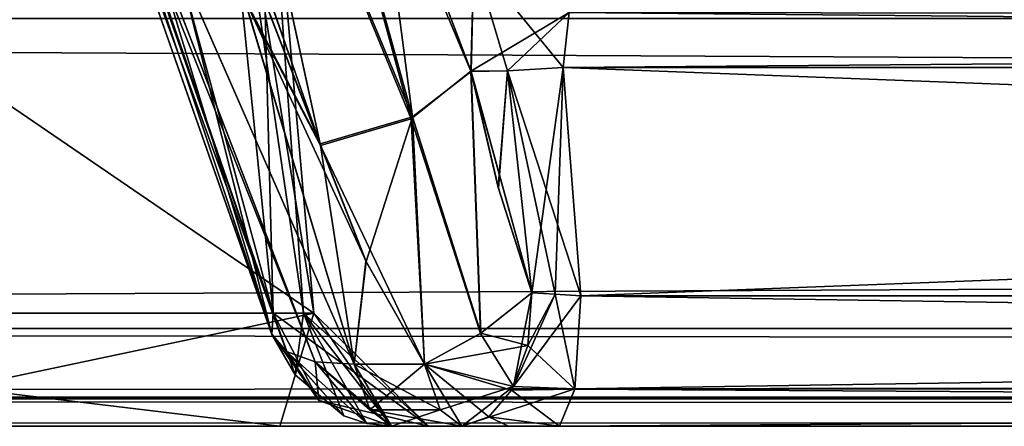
# Model space of a CAD drawing. Header units: inches. Extents: x -9.1 to 9.1, y -2.2 to 4.3.
# Tile 194 of 256: x -5.8358 to -5.5978, y -2.112 to -2.0136. Entities that reach past the tile are written whole.
import ezdxf

# ---------------------------------------------------------------- set-up
doc = ezdxf.new("R2010")
doc.units = ezdxf.units.IN
doc.header["$LTSCALE"] = 65.185185
doc.header["$MEASUREMENT"] = 0
for name, color, linetype in [('13917', 7, 'CONTINUOUS'), ('13925', 7, 'CONTINUOUS'), ('13933', 7, 'CONTINUOUS'), ('13934', 7, 'CONTINUOUS'), ('13942', 7, 'CONTINUOUS'), ('13981', 7, 'CONTINUOUS'), ('13982', 7, 'CONTINUOUS'), ('13983', 7, 'CONTINUOUS'), ('13984', 7, 'CONTINUOUS'), ('13989', 7, 'CONTINUOUS'), ('13990', 7, 'CONTINUOUS'), ('13991', 7, 'CONTINUOUS'), ('13992', 7, 'CONTINUOUS'), ('13993', 7, 'CONTINUOUS'), ('13994', 7, 'CONTINUOUS'), ('13995', 7, 'CONTINUOUS'), ('14317', 7, 'CONTINUOUS'), ('14318', 7, 'CONTINUOUS'), ('14319', 7, 'CONTINUOUS'), ('14320', 7, 'CONTINUOUS'), ('14321', 7, 'CONTINUOUS'), ('14322', 7, 'CONTINUOUS'), ('14323', 7, 'CONTINUOUS'), ('14324', 7, 'CONTINUOUS'), ('14327', 7, 'CONTINUOUS'), ('14328', 7, 'CONTINUOUS'), ('14411', 7, 'CONTINUOUS'), ('14419', 7, 'CONTINUOUS'), ('14420', 7, 'CONTINUOUS'), ('14421', 7, 'CONTINUOUS'), ('14422', 7, 'CONTINUOUS'), ('14740', 7, 'CONTINUOUS'), ('14741', 7, 'CONTINUOUS'), ('14742', 7, 'CONTINUOUS'), ('14743', 7, 'CONTINUOUS'), ('14744', 7, 'CONTINUOUS'), ('14774', 7, 'CONTINUOUS')]:
    doc.layers.add(name, color=color, linetype=linetype)

msp = doc.modelspace()

# ---------------------------------------------------------------- linework, layer by layer
at = {"layer": '13917', "linetype": 'Continuous'}
for points in [[(7.49652, -2.112, 3.79528), (-5.89416, -2.112, 4.10888), (-7.49652, -2.112, 3.79528), (7.49652, -2.112, 3.79528)], [(4.24141, -2.112, -4.16839), (5.89271, -2.112, -4.10951), (-7.49652, -2.112, -3.79528), (4.24141, -2.112, -4.16839)], [(-7.49652, -2.112, -3.79528), (5.89271, -2.112, -4.10951), (7.49652, -2.112, -3.79528), (-7.49652, -2.112, -3.79528)], [(3.75859, -2.112, -4.16839), (4.24141, -2.112, -4.16839), (-7.49652, -2.112, -3.79528), (3.75859, -2.112, -4.16839)], [(3.74728, -2.112, -4.16888), (3.75859, -2.112, -4.16839), (-7.49652, -2.112, -3.79528), (3.74728, -2.112, -4.16888)], [(-7.49652, -2.112, -3.79528), (1.89271, -2.112, -4.10951), (3.74728, -2.112, -4.16888), (-7.49652, -2.112, -3.79528)], [(0.25272, -2.112, -4.16888), (1.89271, -2.112, -4.10951), (-7.49652, -2.112, -3.79528), (0.25272, -2.112, -4.16888)], [(0.24141, -2.112, -4.16839), (0.25272, -2.112, -4.16888), (-7.49652, -2.112, -3.79528), (0.24141, -2.112, -4.16839)], [(-0.24141, -2.112, -4.16839), (0.24141, -2.112, -4.16839), (-7.49652, -2.112, -3.79528), (-0.24141, -2.112, -4.16839)], [(-0.25272, -2.112, -4.16888), (-0.24141, -2.112, -4.16839), (-7.49652, -2.112, -3.79528), (-0.25272, -2.112, -4.16888)], [(-0.26395, -2.112, -4.17036), (-0.25272, -2.112, -4.16888), (-7.49652, -2.112, -3.79528), (-0.26395, -2.112, -4.17036)], [(-2.10729, -2.112, -4.10951), (-0.26395, -2.112, -4.17036), (-7.49652, -2.112, -3.79528), (-2.10729, -2.112, -4.10951)], [(-3.74728, -2.112, -4.16888), (-2.10729, -2.112, -4.10951), (-7.49652, -2.112, -3.79528), (-3.74728, -2.112, -4.16888)], [(-3.75859, -2.112, -4.16839), (-3.74728, -2.112, -4.16888), (-7.49652, -2.112, -3.79528), (-3.75859, -2.112, -4.16839)], [(-4.24141, -2.112, -4.16839), (-3.75859, -2.112, -4.16839), (-7.49652, -2.112, -3.79528), (-4.24141, -2.112, -4.16839)], [(-4.25272, -2.112, -4.16888), (-4.24141, -2.112, -4.16839), (-7.49652, -2.112, -3.79528), (-4.25272, -2.112, -4.16888)], [(-4.26395, -2.112, -4.17036), (-4.25272, -2.112, -4.16888), (-7.49652, -2.112, -3.79528), (-4.26395, -2.112, -4.17036)], [(-6.10729, -2.112, -4.10951), (-4.26395, -2.112, -4.17036), (-7.49652, -2.112, -3.79528), (-6.10729, -2.112, -4.10951)], [(-5.77297, -2.112, -4.21499), (-4.26395, -2.112, -4.17036), (-6.10729, -2.112, -4.10951), (-5.77297, -2.112, -4.21499)], [(-5.74592, -2.112, 4.42786), (-5.89416, -2.112, 4.10888), (-4.26395, -2.112, 4.17036), (-5.74592, -2.112, 4.42786)], [(-4.26395, -2.112, 4.17036), (-5.89416, -2.112, 4.10888), (-4.25272, -2.112, 4.16888), (-4.26395, -2.112, 4.17036)], [(-4.25272, -2.112, 4.16888), (-5.89416, -2.112, 4.10888), (-4.24141, -2.112, 4.16839), (-4.25272, -2.112, 4.16888)], [(-4.24141, -2.112, 4.16839), (-5.89416, -2.112, 4.10888), (7.49652, -2.112, 3.79528), (-4.24141, -2.112, 4.16839)], [(-5.73699, -2.112, -4.31857), (-4.26395, -2.112, -4.17036), (-5.77297, -2.112, -4.21499), (-5.73699, -2.112, -4.31857)], [(-5.72893, -2.112, 4.43416), (-5.74592, -2.112, 4.42786), (-5.71765, -2.112, 4.42807), (-5.72893, -2.112, 4.43416)], [(-5.71765, -2.112, 4.42807), (-5.74592, -2.112, 4.42786), (-5.70533, -2.112, 4.42451), (-5.71765, -2.112, 4.42807)], [(-5.70533, -2.112, 4.42451), (-5.74592, -2.112, 4.42786), (-4.26395, -2.112, 4.17036), (-5.70533, -2.112, 4.42451)], [(-5.74592, -2.112, -4.42785), (-5.72893, -2.112, -4.43416), (-5.73699, -2.112, -4.31857), (-5.74592, -2.112, -4.42785)], [(-5.70533, -2.112, -4.42451), (-4.26395, -2.112, -4.17036), (-5.73699, -2.112, -4.31857), (-5.70533, -2.112, -4.42451)], [(-5.71765, -2.112, -4.42807), (-5.70533, -2.112, -4.42451), (-5.73699, -2.112, -4.31857), (-5.71765, -2.112, -4.42807)], [(-5.72893, -2.112, -4.43416), (-5.71765, -2.112, -4.42807), (-5.73699, -2.112, -4.31857), (-5.72893, -2.112, -4.43416)]]:
    msp.add_3dface(points, dxfattribs=at)
at = {"layer": '13925', "linetype": 'Continuous'}
for points in [[(7.49652, -2.10537, -3.77832), (7.49652, -2.08831, -3.77031), (-7.49652, -2.1049, -3.77782), (7.49652, -2.10537, -3.77832)], [(-7.49652, -2.1049, -3.77782), (7.49652, -2.08831, -3.77031), (-7.49652, -2.08831, -3.77031), (-7.49652, -2.1049, -3.77782)], [(-7.49652, -2.112, -3.79528), (7.49652, -2.10537, -3.77832), (-7.49652, -2.1049, -3.77782), (-7.49652, -2.112, -3.79528)], [(-7.49652, -2.112, -3.79528), (7.49652, -2.112, -3.79528), (7.49652, -2.10537, -3.77832), (-7.49652, -2.112, -3.79528)]]:
    msp.add_3dface(points, dxfattribs=at)
at = {"layer": '13933', "linetype": 'Continuous'}
for points in [[(7.49652, -2.08831, 3.77031), (7.49652, -2.1049, 3.77782), (-7.49652, -2.08831, 3.77031), (7.49652, -2.08831, 3.77031)], [(7.49652, -2.1049, 3.77782), (-7.49652, -2.10537, 3.77832), (-7.49652, -2.08831, 3.77031), (7.49652, -2.1049, 3.77782)], [(7.49652, -2.1049, 3.77782), (7.49652, -2.112, 3.79528), (-7.49652, -2.10537, 3.77832), (7.49652, -2.1049, 3.77782)], [(7.49652, -2.112, 3.79528), (-7.49652, -2.112, 3.79528), (-7.49652, -2.10537, 3.77832), (7.49652, -2.112, 3.79528)]]:
    msp.add_3dface(points, dxfattribs=at)
at = {"layer": '13934', "linetype": 'Continuous'}
for points in [[(7.49652, -2.08831, 3.77031), (-7.49652, -2.08831, 3.77031), (7.49489, -2.01331, 3.76638), (7.49652, -2.08831, 3.77031)], [(7.49489, -2.01331, 3.76638), (-7.49652, -2.08831, 3.77031), (-7.49489, -2.01331, 3.76638), (7.49489, -2.01331, 3.76638)]]:
    msp.add_3dface(points, dxfattribs=at)
at = {"layer": '13942', "linetype": 'Continuous'}
for points in [[(-7.49652, -2.08831, -3.77031), (7.49652, -2.08831, -3.77031), (-7.49489, -2.01331, -3.76638), (-7.49652, -2.08831, -3.77031)], [(7.49652, -2.08831, -3.77031), (7.49489, -2.01331, -3.76638), (-7.49489, -2.01331, -3.76638), (7.49652, -2.08831, -3.77031)]]:
    msp.add_3dface(points, dxfattribs=at)
at = {"layer": '13981', "linetype": 'Continuous'}
for points in [[(-6, -1.92369, -4.1308), (-5.7788, -1.92369, -4.352), (-6, -2.08461, -4.11672), (-6, -1.92369, -4.1308)], [(-6, -2.08461, -4.11672), (-5.7788, -1.92369, -4.352), (-5.76472, -2.08461, -4.352), (-6, -2.08461, -4.11672)], [(-5.77456, -2.08461, -4.41931), (-5.79078, -1.92369, -4.42381), (-5.79705, -2.00198, -4.456), (-5.77456, -2.08461, -4.41931)], [(-5.7788, -1.92369, -4.352), (-5.79078, -1.92369, -4.42381), (-5.76472, -2.08461, -4.352), (-5.7788, -1.92369, -4.352)], [(-5.76472, -2.08461, -4.352), (-5.79078, -1.92369, -4.42381), (-5.76719, -2.08461, -4.38601), (-5.76472, -2.08461, -4.352)], [(-5.76719, -2.08461, -4.38601), (-5.79078, -1.92369, -4.42381), (-5.77456, -2.08461, -4.41931), (-5.76719, -2.08461, -4.38601)]]:
    msp.add_3dface(points, dxfattribs=at)
at = {"layer": '13982', "linetype": 'Continuous'}
for points in [[(-5.77297, -2.112, -4.21499), (-6.10729, -2.112, -4.10951), (-6, -2.08461, -4.11672), (-5.77297, -2.112, -4.21499)], [(-5.77297, -2.112, -4.21499), (-6, -2.08461, -4.11672), (-5.76472, -2.08461, -4.352), (-5.77297, -2.112, -4.21499)], [(-5.73699, -2.112, -4.31857), (-5.76719, -2.08461, -4.38601), (-5.77456, -2.08461, -4.41931), (-5.73699, -2.112, -4.31857)], [(-5.73699, -2.112, -4.31857), (-5.77456, -2.08461, -4.41931), (-5.7635, -2.10574, -4.4226), (-5.73699, -2.112, -4.31857)], [(-5.73699, -2.112, -4.31857), (-5.77297, -2.112, -4.21499), (-5.76472, -2.08461, -4.352), (-5.73699, -2.112, -4.31857)], [(-5.73699, -2.112, -4.31857), (-5.76472, -2.08461, -4.352), (-5.76719, -2.08461, -4.38601), (-5.73699, -2.112, -4.31857)], [(-5.74592, -2.112, -4.42785), (-5.73699, -2.112, -4.31857), (-5.7635, -2.10574, -4.4226), (-5.74592, -2.112, -4.42785)]]:
    msp.add_3dface(points, dxfattribs=at)
at = {"layer": '13983', "linetype": 'Continuous'}
for points in [[(-5.7635, -2.10574, -4.4226), (-5.77456, -2.08461, -4.41931), (-5.77488, -2.08974, -4.42893), (-5.7635, -2.10574, -4.4226)], [(-5.77132, -2.09388, -4.43851), (-5.7635, -2.10574, -4.4226), (-5.77488, -2.08974, -4.42893), (-5.77132, -2.09388, -4.43851)], [(-5.76438, -2.0964, -4.44662), (-5.7635, -2.10574, -4.4226), (-5.77132, -2.09388, -4.43851), (-5.76438, -2.0964, -4.44662)], [(-5.74592, -2.112, -4.42785), (-5.7635, -2.10574, -4.4226), (-5.76438, -2.0964, -4.44662), (-5.74592, -2.112, -4.42785)], [(-5.75496, -2.097, -4.45221), (-5.74592, -2.112, -4.42785), (-5.76438, -2.0964, -4.44662), (-5.75496, -2.097, -4.45221)], [(-5.74592, -2.112, -4.42785), (-5.75496, -2.097, -4.45221), (-5.75113, -2.10799, -4.4419), (-5.74592, -2.112, -4.42785)]]:
    msp.add_3dface(points, dxfattribs=at)
at = {"layer": '13984', "linetype": 'Continuous'}
for points in [[(-5.77132, -2.09388, -4.43851), (-5.77488, -2.08974, -4.42893), (-5.83444, -1.92, -4.50418), (-5.77132, -2.09388, -4.43851)], [(-5.77132, -2.09388, -4.43851), (-5.83444, -1.92, -4.50418), (-5.83003, -1.92578, -4.52211), (-5.77132, -2.09388, -4.43851)], [(-5.83444, -1.92, -4.50418), (-5.77488, -2.08974, -4.42893), (-5.83081, -1.92174, -4.49584), (-5.83444, -1.92, -4.50418)], [(-5.77456, -2.08461, -4.41931), (-5.79705, -2.00198, -4.456), (-5.83081, -1.92174, -4.49584), (-5.77456, -2.08461, -4.41931)], [(-5.77488, -2.08974, -4.42893), (-5.77456, -2.08461, -4.41931), (-5.83081, -1.92174, -4.49584), (-5.77488, -2.08974, -4.42893)], [(-5.75496, -2.097, -4.45221), (-5.76438, -2.0964, -4.44662), (-5.83003, -1.92578, -4.52211), (-5.75496, -2.097, -4.45221)], [(-5.78175, -2.00789, -4.49714), (-5.75496, -2.097, -4.45221), (-5.83003, -1.92578, -4.52211), (-5.78175, -2.00789, -4.49714)], [(-5.76438, -2.0964, -4.44662), (-5.77132, -2.09388, -4.43851), (-5.83003, -1.92578, -4.52211), (-5.76438, -2.0964, -4.44662)]]:
    msp.add_3dface(points, dxfattribs=at)
at = {"layer": '13989', "linetype": 'Continuous'}
for points in [[(-5.76318, -2.04368, -4.482), (-5.78175, -2.00789, -4.49714), (-5.78469, -1.98192, -4.51205), (-5.76318, -2.04368, -4.482)], [(-5.75496, -2.097, -4.45221), (-5.78175, -2.00789, -4.49714), (-5.75207, -2.07212, -4.46861), (-5.75496, -2.097, -4.45221)], [(-5.75207, -2.07212, -4.46861), (-5.78175, -2.00789, -4.49714), (-5.76318, -2.04368, -4.482), (-5.75207, -2.07212, -4.46861)], [(-5.73797, -2.097, -4.45852), (-5.75496, -2.097, -4.45221), (-5.75207, -2.07212, -4.46861), (-5.73797, -2.097, -4.45852)]]:
    msp.add_3dface(points, dxfattribs=at)
at = {"layer": '13990', "linetype": 'Continuous'}
for points in [[(-5.75113, -2.10799, -4.4419), (-5.75496, -2.097, -4.45221), (-5.73415, -2.10798, -4.44822), (-5.75113, -2.10799, -4.4419)], [(-5.75496, -2.097, -4.45221), (-5.73797, -2.097, -4.45852), (-5.73415, -2.10798, -4.44822), (-5.75496, -2.097, -4.45221)], [(-5.72893, -2.112, -4.43416), (-5.75113, -2.10799, -4.4419), (-5.73415, -2.10798, -4.44822), (-5.72893, -2.112, -4.43416)], [(-5.72893, -2.112, -4.43416), (-5.74592, -2.112, -4.42785), (-5.75113, -2.10799, -4.4419), (-5.72893, -2.112, -4.43416)]]:
    msp.add_3dface(points, dxfattribs=at)
at = {"layer": '13991', "linetype": 'Continuous'}
for points in [[(-5.7243, -2.08944, -4.46286), (-5.71199, -2.0797, -4.45881), (-5.71299, -2.09247, -4.45733), (-5.7243, -2.08944, -4.46286)], [(-5.73797, -2.097, -4.45852), (-5.7243, -2.08944, -4.46286), (-5.71299, -2.09247, -4.45733), (-5.73797, -2.097, -4.45852)], [(-5.71693, -2.10325, -4.45161), (-5.73797, -2.097, -4.45852), (-5.71299, -2.09247, -4.45733), (-5.71693, -2.10325, -4.45161)], [(-5.73797, -2.097, -4.45852), (-5.72893, -2.112, -4.43416), (-5.73415, -2.10798, -4.44822), (-5.73797, -2.097, -4.45852)], [(-5.72893, -2.112, -4.43416), (-5.73797, -2.097, -4.45852), (-5.7224, -2.10971, -4.44364), (-5.72893, -2.112, -4.43416)], [(-5.7224, -2.10971, -4.44364), (-5.73797, -2.097, -4.45852), (-5.71693, -2.10325, -4.45161), (-5.7224, -2.10971, -4.44364)]]:
    msp.add_3dface(points, dxfattribs=at)
at = {"layer": '13992', "linetype": 'Continuous'}
for points in [[(-5.7267, -2.02619, -4.46952), (-5.7243, -2.08944, -4.46286), (-5.74087, -2.03714, -4.48318), (-5.7267, -2.02619, -4.46952)], [(-5.71199, -2.0797, -4.45881), (-5.7243, -2.08944, -4.46286), (-5.7267, -2.02619, -4.46952), (-5.71199, -2.0797, -4.45881)], [(-5.72008, -2.05434, -4.4634), (-5.71199, -2.0797, -4.45881), (-5.7267, -2.02619, -4.46952), (-5.72008, -2.05434, -4.4634)], [(-5.75207, -2.07212, -4.46861), (-5.76318, -2.04368, -4.482), (-5.74087, -2.03714, -4.48318), (-5.75207, -2.07212, -4.46861)], [(-5.73797, -2.097, -4.45852), (-5.75207, -2.07212, -4.46861), (-5.74087, -2.03714, -4.48318), (-5.73797, -2.097, -4.45852)], [(-5.7243, -2.08944, -4.46286), (-5.73797, -2.097, -4.45852), (-5.74087, -2.03714, -4.48318), (-5.7243, -2.08944, -4.46286)]]:
    msp.add_3dface(points, dxfattribs=at)
at = {"layer": '13993', "linetype": 'Continuous'}
for points in [[(-5.70446, -2.02515, -4.45184), (-5.71199, -2.0797, -4.45881), (-5.71788, -2.02596, -4.45794), (-5.70446, -2.02515, -4.45184)], [(-5.70633, -2.08002, -4.45578), (-5.71199, -2.0797, -4.45881), (-5.70446, -2.02515, -4.45184), (-5.70633, -2.08002, -4.45578)], [(-5.70013, -2.08043, -4.45402), (-5.70633, -2.08002, -4.45578), (-5.70446, -2.02515, -4.45184), (-5.70013, -2.08043, -4.45402)], [(-5.72008, -2.05434, -4.4634), (-5.7267, -2.02619, -4.46952), (-5.71788, -2.02596, -4.45794), (-5.72008, -2.05434, -4.4634)], [(-5.71199, -2.0797, -4.45881), (-5.72008, -2.05434, -4.4634), (-5.71788, -2.02596, -4.45794), (-5.71199, -2.0797, -4.45881)]]:
    msp.add_3dface(points, dxfattribs=at)
at = {"layer": '13994', "linetype": 'Continuous'}
for points in [[(-5.71299, -2.09247, -4.45733), (-5.71199, -2.0797, -4.45881), (-5.70633, -2.08002, -4.45578), (-5.71299, -2.09247, -4.45733)], [(-5.71299, -2.09247, -4.45733), (-5.70633, -2.08002, -4.45578), (-5.70161, -2.10302, -4.4456), (-5.71299, -2.09247, -4.45733)], [(-5.70633, -2.08002, -4.45578), (-5.70013, -2.08043, -4.45402), (-5.70161, -2.10302, -4.4456), (-5.70633, -2.08002, -4.45578)], [(-5.71693, -2.10325, -4.45161), (-5.71299, -2.09247, -4.45733), (-5.70161, -2.10302, -4.4456), (-5.71693, -2.10325, -4.45161)], [(-5.70533, -2.112, -4.42451), (-5.7224, -2.10971, -4.44364), (-5.71693, -2.10325, -4.45161), (-5.70533, -2.112, -4.42451)], [(-5.70533, -2.112, -4.42451), (-5.71693, -2.10325, -4.45161), (-5.70161, -2.10302, -4.4456), (-5.70533, -2.112, -4.42451)], [(-5.71765, -2.112, -4.42807), (-5.72893, -2.112, -4.43416), (-5.7224, -2.10971, -4.44364), (-5.71765, -2.112, -4.42807)], [(-5.70533, -2.112, -4.42451), (-5.71765, -2.112, -4.42807), (-5.7224, -2.10971, -4.44364), (-5.70533, -2.112, -4.42451)]]:
    msp.add_3dface(points, dxfattribs=at)
at = {"layer": '13995', "linetype": 'Continuous'}
for points in [[(-5.70161, -2.10302, -4.4456), (-5.70013, -2.08043, -4.45402), (-4.26022, -2.10294, -4.19152), (-5.70161, -2.10302, -4.4456)], [(-4.26022, -2.10294, -4.19152), (-5.70013, -2.08043, -4.45402), (-4.25875, -2.08043, -4.19986), (-4.26022, -2.10294, -4.19152)], [(-4.26395, -2.112, -4.17036), (-5.70533, -2.112, -4.42451), (-5.70161, -2.10302, -4.4456), (-4.26395, -2.112, -4.17036)], [(-4.26395, -2.112, -4.17036), (-5.70161, -2.10302, -4.4456), (-4.26022, -2.10294, -4.19152), (-4.26395, -2.112, -4.17036)]]:
    msp.add_3dface(points, dxfattribs=at)
at = {"layer": '14317', "linetype": 'Continuous'}
for points in [[(-4.26013, -2.10236, 4.19206), (-4.25875, -2.08043, 4.19986), (-5.7016, -2.10294, 4.44567), (-4.26013, -2.10236, 4.19206)], [(-5.7016, -2.10294, 4.44567), (-4.25875, -2.08043, 4.19986), (-5.70013, -2.08043, 4.45402), (-5.7016, -2.10294, 4.44567)], [(-5.70533, -2.112, 4.42451), (-4.26395, -2.112, 4.17036), (-4.26013, -2.10236, 4.19206), (-5.70533, -2.112, 4.42451)], [(-5.70533, -2.112, 4.42451), (-4.26013, -2.10236, 4.19206), (-5.7016, -2.10294, 4.44567), (-5.70533, -2.112, 4.42451)]]:
    msp.add_3dface(points, dxfattribs=at)
at = {"layer": '14318', "linetype": 'Continuous'}
for points in [[(-5.71199, -2.0797, 4.45881), (-5.71646, -2.10238, 4.4523), (-5.70633, -2.08002, 4.45578), (-5.71199, -2.0797, 4.45881)], [(-5.71646, -2.10238, 4.4523), (-5.70013, -2.08043, 4.45402), (-5.70633, -2.08002, 4.45578), (-5.71646, -2.10238, 4.4523)], [(-5.7016, -2.10294, 4.44567), (-5.70013, -2.08043, 4.45402), (-5.71646, -2.10238, 4.4523), (-5.7016, -2.10294, 4.44567)], [(-5.72893, -2.112, 4.43416), (-5.7016, -2.10294, 4.44567), (-5.71646, -2.10238, 4.4523), (-5.72893, -2.112, 4.43416)], [(-5.72893, -2.112, 4.43416), (-5.70533, -2.112, 4.42451), (-5.7016, -2.10294, 4.44567), (-5.72893, -2.112, 4.43416)], [(-5.72893, -2.112, 4.43416), (-5.71765, -2.112, 4.42807), (-5.70533, -2.112, 4.42451), (-5.72893, -2.112, 4.43416)]]:
    msp.add_3dface(points, dxfattribs=at)
at = {"layer": '14319', "linetype": 'Continuous'}
for points in [[(-5.71646, -2.10238, 4.4523), (-5.71199, -2.0797, 4.45881), (-5.72442, -2.08952, 4.46285), (-5.71646, -2.10238, 4.4523)], [(-5.73797, -2.097, 4.45852), (-5.71646, -2.10238, 4.4523), (-5.72442, -2.08952, 4.46285), (-5.73797, -2.097, 4.45852)], [(-5.73415, -2.10798, 4.44823), (-5.71646, -2.10238, 4.4523), (-5.73797, -2.097, 4.45852), (-5.73415, -2.10798, 4.44823)], [(-5.72893, -2.112, 4.43416), (-5.71646, -2.10238, 4.4523), (-5.73415, -2.10798, 4.44823), (-5.72893, -2.112, 4.43416)]]:
    msp.add_3dface(points, dxfattribs=at)
at = {"layer": '14320', "linetype": 'Continuous'}
for points in [[(-5.74116, -2.03757, 4.48319), (-5.72442, -2.08952, 4.46285), (-5.72671, -2.02604, 4.46951), (-5.74116, -2.03757, 4.48319)], [(-5.72442, -2.08952, 4.46285), (-5.71199, -2.0797, 4.45881), (-5.72671, -2.02604, 4.46951), (-5.72442, -2.08952, 4.46285)], [(-5.72671, -2.02604, 4.46951), (-5.71199, -2.0797, 4.45881), (-5.72011, -2.05423, 4.46343), (-5.72671, -2.02604, 4.46951)], [(-5.76306, -2.04402, 4.48183), (-5.73797, -2.097, 4.45852), (-5.74116, -2.03757, 4.48319), (-5.76306, -2.04402, 4.48183)], [(-5.73797, -2.097, 4.45852), (-5.72442, -2.08952, 4.46285), (-5.74116, -2.03757, 4.48319), (-5.73797, -2.097, 4.45852)], [(-5.7521, -2.07205, 4.46864), (-5.73797, -2.097, 4.45852), (-5.76306, -2.04402, 4.48183), (-5.7521, -2.07205, 4.46864)]]:
    msp.add_3dface(points, dxfattribs=at)
at = {"layer": '14321', "linetype": 'Continuous'}
for points in [[(-5.78122, -2.00937, 4.49643), (-5.76306, -2.04402, 4.48183), (-5.7836, -1.9847, 4.51074), (-5.78122, -2.00937, 4.49643)], [(-5.75496, -2.097, 4.45221), (-5.76306, -2.04402, 4.48183), (-5.78122, -2.00937, 4.49643), (-5.75496, -2.097, 4.45221)], [(-5.7521, -2.07205, 4.46864), (-5.76306, -2.04402, 4.48183), (-5.75496, -2.097, 4.45221), (-5.7521, -2.07205, 4.46864)], [(-5.73797, -2.097, 4.45852), (-5.7521, -2.07205, 4.46864), (-5.75496, -2.097, 4.45221), (-5.73797, -2.097, 4.45852)]]:
    msp.add_3dface(points, dxfattribs=at)
at = {"layer": '14322', "linetype": 'Continuous'}
for points in [[(-5.73797, -2.097, 4.45852), (-5.75496, -2.097, 4.45221), (-5.75113, -2.10799, 4.4419), (-5.73797, -2.097, 4.45852)], [(-5.73415, -2.10798, 4.44823), (-5.73797, -2.097, 4.45852), (-5.75113, -2.10799, 4.4419), (-5.73415, -2.10798, 4.44823)], [(-5.74592, -2.112, 4.42786), (-5.73415, -2.10798, 4.44823), (-5.75113, -2.10799, 4.4419), (-5.74592, -2.112, 4.42786)], [(-5.74592, -2.112, 4.42786), (-5.72893, -2.112, 4.43416), (-5.73415, -2.10798, 4.44823), (-5.74592, -2.112, 4.42786)]]:
    msp.add_3dface(points, dxfattribs=at)
at = {"layer": '14323', "linetype": 'Continuous'}
for points in [[(-5.77487, -2.08976, 4.42898), (-5.77456, -2.08461, 4.41931), (-5.76921, -2.09958, 4.42087), (-5.77487, -2.08976, 4.42898)], [(-5.77132, -2.09388, 4.43851), (-5.77487, -2.08976, 4.42898), (-5.75748, -2.10947, 4.4244), (-5.77132, -2.09388, 4.43851)], [(-5.75748, -2.10947, 4.4244), (-5.77487, -2.08976, 4.42898), (-5.76921, -2.09958, 4.42087), (-5.75748, -2.10947, 4.4244)], [(-5.76441, -2.09639, 4.44658), (-5.77132, -2.09388, 4.43851), (-5.75193, -2.11134, 4.42606), (-5.76441, -2.09639, 4.44658)], [(-5.75193, -2.11134, 4.42606), (-5.77132, -2.09388, 4.43851), (-5.75748, -2.10947, 4.4244), (-5.75193, -2.11134, 4.42606)], [(-5.74592, -2.112, 4.42786), (-5.75113, -2.10799, 4.4419), (-5.76441, -2.09639, 4.44658), (-5.74592, -2.112, 4.42786)], [(-5.74592, -2.112, 4.42786), (-5.76441, -2.09639, 4.44658), (-5.75193, -2.11134, 4.42606), (-5.74592, -2.112, 4.42786)], [(-5.75113, -2.10799, 4.4419), (-5.75496, -2.097, 4.45221), (-5.76441, -2.09639, 4.44658), (-5.75113, -2.10799, 4.4419)]]:
    msp.add_3dface(points, dxfattribs=at)
at = {"layer": '14324', "linetype": 'Continuous'}
for points in [[(-5.77487, -2.08976, 4.42898), (-5.77132, -2.09388, 4.43851), (-5.83444, -1.92, 4.50418), (-5.77487, -2.08976, 4.42898)], [(-5.83075, -1.92176, 4.49573), (-5.77487, -2.08976, 4.42898), (-5.83444, -1.92, 4.50418), (-5.83075, -1.92176, 4.49573)], [(-5.77132, -2.09388, 4.43851), (-5.76441, -2.09639, 4.44658), (-5.83444, -1.92, 4.50418), (-5.77132, -2.09388, 4.43851)], [(-5.83444, -1.92, 4.50418), (-5.76441, -2.09639, 4.44658), (-5.83011, -1.92576, 4.52198), (-5.83444, -1.92, 4.50418)], [(-5.82543, -1.92369, 4.48784), (-5.77487, -2.08976, 4.42898), (-5.83075, -1.92176, 4.49573), (-5.82543, -1.92369, 4.48784)], [(-5.75496, -2.097, 4.45221), (-5.78122, -2.00937, 4.49643), (-5.83011, -1.92576, 4.52198), (-5.75496, -2.097, 4.45221)], [(-5.76441, -2.09639, 4.44658), (-5.75496, -2.097, 4.45221), (-5.83011, -1.92576, 4.52198), (-5.76441, -2.09639, 4.44658)], [(-5.77487, -2.08976, 4.42898), (-5.82543, -1.92369, 4.48784), (-5.79688, -2.0025, 4.45578), (-5.77487, -2.08976, 4.42898)], [(-5.77456, -2.08461, 4.41931), (-5.77487, -2.08976, 4.42898), (-5.79688, -2.0025, 4.45578), (-5.77456, -2.08461, 4.41931)]]:
    msp.add_3dface(points, dxfattribs=at)
at = {"layer": '14327', "linetype": 'Continuous'}
for points in [[(-5.7788, -1.92369, 4.352), (-6, -1.92369, 4.1308), (-5.76472, -2.08461, 4.352), (-5.7788, -1.92369, 4.352)], [(-5.76472, -2.08461, 4.352), (-6, -1.92369, 4.1308), (-6, -2.08461, 4.11672), (-5.76472, -2.08461, 4.352)], [(-5.77456, -2.08461, 4.41931), (-5.79688, -2.0025, 4.45578), (-5.79078, -1.92369, 4.42381), (-5.77456, -2.08461, 4.41931)], [(-5.77456, -2.08461, 4.41931), (-5.79078, -1.92369, 4.42381), (-5.7788, -1.92369, 4.352), (-5.77456, -2.08461, 4.41931)], [(-5.77456, -2.08461, 4.41931), (-5.7788, -1.92369, 4.352), (-5.76719, -2.08461, 4.38601), (-5.77456, -2.08461, 4.41931)], [(-5.76719, -2.08461, 4.38601), (-5.7788, -1.92369, 4.352), (-5.76472, -2.08461, 4.352), (-5.76719, -2.08461, 4.38601)]]:
    msp.add_3dface(points, dxfattribs=at)
at = {"layer": '14328', "linetype": 'Continuous'}
for points in [[(-5.89416, -2.112, 4.10888), (-5.76472, -2.08461, 4.352), (-6, -2.08461, 4.11672), (-5.89416, -2.112, 4.10888)], [(-5.89416, -2.112, 4.10888), (-5.74592, -2.112, 4.42786), (-5.76472, -2.08461, 4.352), (-5.89416, -2.112, 4.10888)], [(-5.76921, -2.09958, 4.42087), (-5.77456, -2.08461, 4.41931), (-5.76719, -2.08461, 4.38601), (-5.76921, -2.09958, 4.42087)], [(-5.75748, -2.10947, 4.4244), (-5.76921, -2.09958, 4.42087), (-5.76719, -2.08461, 4.38601), (-5.75748, -2.10947, 4.4244)], [(-5.74592, -2.112, 4.42786), (-5.75193, -2.11134, 4.42606), (-5.76719, -2.08461, 4.38601), (-5.74592, -2.112, 4.42786)], [(-5.74592, -2.112, 4.42786), (-5.76719, -2.08461, 4.38601), (-5.76472, -2.08461, 4.352), (-5.74592, -2.112, 4.42786)], [(-5.75193, -2.11134, 4.42606), (-5.75748, -2.10947, 4.4244), (-5.76719, -2.08461, 4.38601), (-5.75193, -2.11134, 4.42606)]]:
    msp.add_3dface(points, dxfattribs=at)
at = {"layer": '14411', "linetype": 'Continuous'}
msp.add_3dface([(-5.7267, -2.02619, -4.46952), (-5.75043, -1.96347, -4.50359), (-5.72603, -1.99867, -4.46161), (-5.7267, -2.02619, -4.46952)], dxfattribs=at)
at = {"layer": '14419', "linetype": 'Continuous'}
for points in [[(-5.77674, -1.90739, -4.5325), (-5.74087, -2.03714, -4.48318), (-5.79054, -1.91768, -4.54113), (-5.77674, -1.90739, -4.5325)], [(-5.74087, -2.03714, -4.48318), (-5.77674, -1.90739, -4.5325), (-5.75043, -1.96347, -4.50359), (-5.74087, -2.03714, -4.48318)], [(-5.76318, -2.04368, -4.482), (-5.80902, -1.925, -4.53807), (-5.79054, -1.91768, -4.54113), (-5.76318, -2.04368, -4.482)], [(-5.74087, -2.03714, -4.48318), (-5.76318, -2.04368, -4.482), (-5.79054, -1.91768, -4.54113), (-5.74087, -2.03714, -4.48318)], [(-5.80902, -1.925, -4.53807), (-5.76318, -2.04368, -4.482), (-5.78469, -1.98192, -4.51205), (-5.80902, -1.925, -4.53807)], [(-5.7267, -2.02619, -4.46952), (-5.74087, -2.03714, -4.48318), (-5.75043, -1.96347, -4.50359), (-5.7267, -2.02619, -4.46952)]]:
    msp.add_3dface(points, dxfattribs=at)
at = {"layer": '14420', "linetype": 'Continuous'}
for points in [[(-5.71788, -2.02596, -4.45794), (-5.7267, -2.02619, -4.46952), (-5.72603, -1.99867, -4.46161), (-5.71788, -2.02596, -4.45794)], [(-5.70446, -2.02515, -4.45184), (-5.71788, -2.02596, -4.45794), (-5.72603, -1.99867, -4.46161), (-5.70446, -2.02515, -4.45184)], [(-5.70446, -2.02515, -4.45184), (-5.72603, -1.99867, -4.46161), (-5.70294, -2.01185, -4.44761), (-5.70446, -2.02515, -4.45184)]]:
    msp.add_3dface(points, dxfattribs=at)
at = {"layer": '14421', "linetype": 'Continuous'}
for points in [[(-5.70446, -2.02515, -4.45184), (-5.70294, -2.01185, -4.44761), (-4.25902, -2.02515, -4.19697), (-5.70446, -2.02515, -4.45184)], [(-4.25902, -2.02515, -4.19697), (-5.70294, -2.01185, -4.44761), (-4.30277, -2.01351, -4.20161), (-4.25902, -2.02515, -4.19697)]]:
    msp.add_3dface(points, dxfattribs=at)
at = {"layer": '14422', "linetype": 'Continuous'}
for points in [[(-5.70013, -2.08043, -4.45402), (-5.70446, -2.02515, -4.45184), (-4.25902, -2.02515, -4.19697), (-5.70013, -2.08043, -4.45402)], [(-4.25875, -2.08043, -4.19986), (-5.70013, -2.08043, -4.45402), (-4.25902, -2.02515, -4.19697), (-4.25875, -2.08043, -4.19986)]]:
    msp.add_3dface(points, dxfattribs=at)
at = {"layer": '14740', "linetype": 'Continuous'}
for points in [[(-4.25875, -2.08043, 4.19986), (-4.25907, -2.02514, 4.19698), (-5.70446, -2.02515, 4.45184), (-4.25875, -2.08043, 4.19986)], [(-5.70013, -2.08043, 4.45402), (-4.25875, -2.08043, 4.19986), (-5.70446, -2.02515, 4.45184), (-5.70013, -2.08043, 4.45402)]]:
    msp.add_3dface(points, dxfattribs=at)
at = {"layer": '14741', "linetype": 'Continuous'}
for points in [[(-5.70013, -2.08043, 4.45402), (-5.70446, -2.02515, 4.45184), (-5.71787, -2.02597, 4.45794), (-5.70013, -2.08043, 4.45402)], [(-5.72671, -2.02604, 4.46951), (-5.72011, -2.05423, 4.46343), (-5.71787, -2.02597, 4.45794), (-5.72671, -2.02604, 4.46951)], [(-5.72011, -2.05423, 4.46343), (-5.71199, -2.0797, 4.45881), (-5.71787, -2.02597, 4.45794), (-5.72011, -2.05423, 4.46343)], [(-5.70633, -2.08002, 4.45578), (-5.70013, -2.08043, 4.45402), (-5.71787, -2.02597, 4.45794), (-5.70633, -2.08002, 4.45578)], [(-5.71199, -2.0797, 4.45881), (-5.70633, -2.08002, 4.45578), (-5.71787, -2.02597, 4.45794), (-5.71199, -2.0797, 4.45881)]]:
    msp.add_3dface(points, dxfattribs=at)
at = {"layer": '14742', "linetype": 'Continuous'}
for points in [[(-5.72604, -1.99874, 4.46165), (-5.72671, -2.02604, 4.46951), (-5.70294, -2.01185, 4.44761), (-5.72604, -1.99874, 4.46165)], [(-5.70294, -2.01185, 4.44761), (-5.72671, -2.02604, 4.46951), (-5.71787, -2.02597, 4.45794), (-5.70294, -2.01185, 4.44761)], [(-5.70446, -2.02515, 4.45184), (-5.70294, -2.01185, 4.44761), (-5.71787, -2.02597, 4.45794), (-5.70446, -2.02515, 4.45184)]]:
    msp.add_3dface(points, dxfattribs=at)
at = {"layer": '14743', "linetype": 'Continuous'}
msp.add_3dface([(-5.74952, -1.96561, 4.50246), (-5.72671, -2.02604, 4.46951), (-5.72604, -1.99874, 4.46165), (-5.74952, -1.96561, 4.50246)], dxfattribs=at)
at = {"layer": '14744', "linetype": 'Continuous'}
for points in [[(-5.74116, -2.03757, 4.48319), (-5.77674, -1.90739, 4.5325), (-5.79058, -1.9177, 4.54114), (-5.74116, -2.03757, 4.48319)], [(-5.74116, -2.03757, 4.48319), (-5.72671, -2.02604, 4.46951), (-5.77674, -1.90739, 4.5325), (-5.74116, -2.03757, 4.48319)], [(-5.72671, -2.02604, 4.46951), (-5.74952, -1.96561, 4.50246), (-5.77674, -1.90739, 4.5325), (-5.72671, -2.02604, 4.46951)], [(-5.80902, -1.925, 4.53807), (-5.76306, -2.04402, 4.48183), (-5.79058, -1.9177, 4.54114), (-5.80902, -1.925, 4.53807)], [(-5.76306, -2.04402, 4.48183), (-5.74116, -2.03757, 4.48319), (-5.79058, -1.9177, 4.54114), (-5.76306, -2.04402, 4.48183)], [(-5.76306, -2.04402, 4.48183), (-5.80902, -1.925, 4.53807), (-5.7836, -1.9847, 4.51074), (-5.76306, -2.04402, 4.48183)]]:
    msp.add_3dface(points, dxfattribs=at)
at = {"layer": '14774', "linetype": 'Continuous'}
for points in [[(-4.40816, -2.00074, 4.20808), (-5.70294, -2.01185, 4.44761), (-4.3015, -2.01372, 4.20149), (-4.40816, -2.00074, 4.20808)], [(-5.70294, -2.01185, 4.44761), (-5.70446, -2.02515, 4.45184), (-4.3015, -2.01372, 4.20149), (-5.70294, -2.01185, 4.44761)], [(-5.70446, -2.02515, 4.45184), (-4.25907, -2.02514, 4.19698), (-4.3015, -2.01372, 4.20149), (-5.70446, -2.02515, 4.45184)]]:
    msp.add_3dface(points, dxfattribs=at)

doc.saveas('drawing.dxf')
